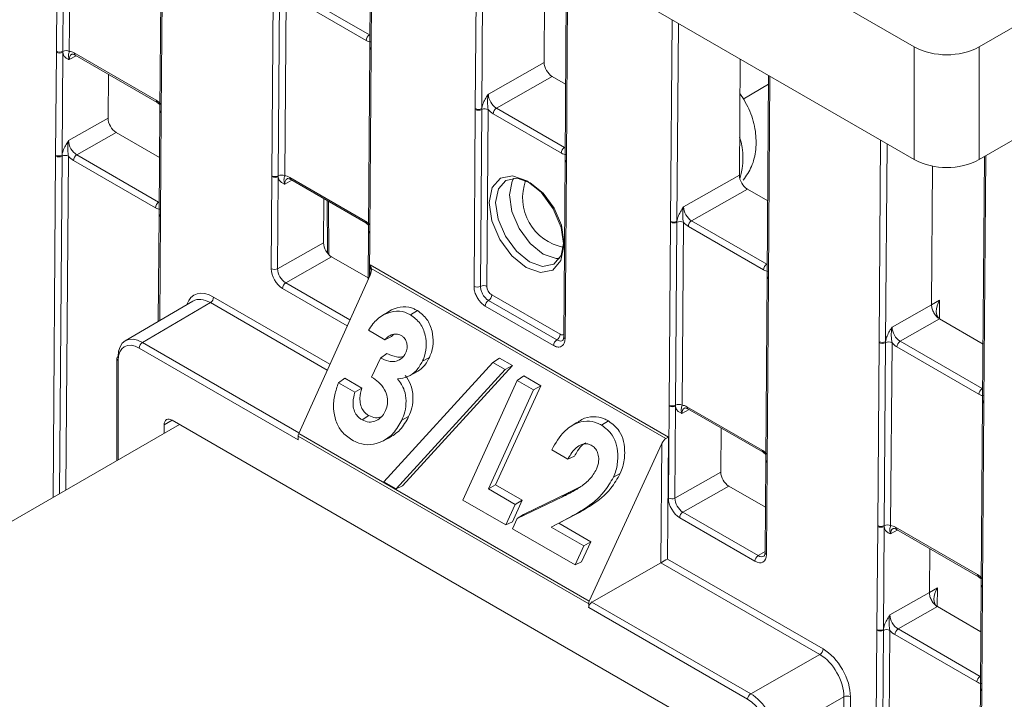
# Model space of a CAD drawing. Header units: millimetres. Extents: x 0 to 2100, y 0 to 1485.
# Tile 80 of 118: x 1359 to 1413, y 976 to 1013. Entities that reach past the tile are written whole.
import ezdxf

# ---------------------------------------------------------------- set-up
doc = ezdxf.new("R2010")
doc.units = ezdxf.units.MM
doc.header["$LTSCALE"] = 5

msp = doc.modelspace()

# ---------------------------------------------------------------- linework, layer by layer
at = {"color": 8, "linetype": 'Continuous', "lineweight": 15}
for p, q in [((1378.895, 1050.381), (1378.603, 1011.545)), ((1384.261, 1008.278), (1384.344, 1019.228)), ((1384.694, 1019.026), (1384.613, 1008.275)), ((1389.292, 1016.372), (1389.209, 1005.422)), ((1394.868, 1002.155), (1394.95, 1013.105)), ((1395.301, 1012.903), (1395.22, 1002.152)), ((1378.505, 1012.286), (1378.535, 1012.303)), ((1362.577, 1011.147), (1362.191, 1010.936)), ((1400.274, 1010.032), (1400.192, 999.082)), ((1406.204, 995.611), (1406.286, 1006.561)), ((1389.112, 1006.163), (1389.141, 1006.18)), ((1406.636, 1006.359), (1406.556, 995.609)), ((1361.31, 987.149), (1361.449, 1005.697)), ((1361.8, 1005.693), (1361.662, 987.352)), ((1362.151, 1005.69), (1362.015, 987.556)), ((1412.004, 1005.713), (1411.903, 992.321)), ((1374.288, 1004.387), (1373.902, 1004.175)), ((1367.052, 1003.196), (1367.081, 1003.213)), ((1376.23, 1000.416), (1376.209, 1003.278)), ((1367.149, 1002.406), (1367.107, 996.759)), ((1378.527, 1001.506), (1378.51, 999.168)), ((1378.536, 999.226), (1378.54, 999.79)), ((1400.095, 999.822), (1400.124, 999.84)), ((1377.296, 996.474), (1373.779, 998.504)), ((1373.956, 998.809), (1377.441, 996.796)), ((1370.038, 998.037), (1376.357, 994.389)), ((1376.212, 994.067), (1369.861, 997.733)), ((1409.487, 997.872), (1409.479, 996.856)), ((1366.175, 995.567), (1374.677, 990.659)), ((1364.849, 994.598), (1364.848, 989.191)), ((1411.806, 993.061), (1411.835, 993.079)), ((1395.877, 991.923), (1395.491, 991.712)), ((1367.785, 991.346), (1367.347, 991.089)), ((1407.213, 985.38), (1406.827, 985.168)), ((1399.632, 983.986), (1400.006, 984.206)), ((1409.369, 982.239), (1409.362, 981.223)), ((1411.688, 977.428), (1411.718, 977.445))]:
    msp.add_line(p, q, dxfattribs=at)
at = {"color": 7, "linetype": 'Continuous', "lineweight": 15}
for p, q in [((1378.821, 1050.338), (1378.53, 1011.647)), ((1452.945, 1035.471), (1411.648, 1011.631)), ((1452.945, 1029.347), (1411.648, 1005.507)), ((1408.112, 1011.631), (1381.596, 1026.939)), ((1361.492, 1011.39), (1361.567, 1021.33)), ((1361.918, 1021.327), (1361.843, 1011.386)), ((1362.269, 1021.323), (1362.194, 1011.383)), ((1408.112, 1005.507), (1381.596, 1020.815)), ((1367.194, 1018.142), (1367.119, 1008.201)), ((1367.267, 1018.039), (1367.192, 1008.099)), ((1388.002, 1010.789), (1388.05, 1017.089)), ((1389.218, 1016.414), (1389.136, 1005.524)), ((1373.204, 1004.629), (1373.278, 1014.569)), ((1373.629, 1014.566), (1373.555, 1004.626)), ((1373.98, 1014.563), (1373.906, 1004.622)), ((1374.425, 1014.641), (1378.505, 1012.286)), ((1378.329, 1011.981), (1374.248, 1014.337)), ((1361.45, 1005.746), (1361.492, 1011.341)), ((1361.492, 1011.341), (1361.492, 1011.39)), ((1361.844, 1011.338), (1361.802, 1005.743)), ((1361.843, 1011.386), (1361.844, 1011.338)), ((1378.529, 1011.598), (1378.454, 1001.658)), ((1378.602, 1011.496), (1378.528, 1001.555)), ((1378.603, 1011.545), (1378.602, 1011.496)), ((1408.112, 1005.507), (1408.112, 1011.631)), ((1411.648, 1011.631), (1411.648, 1005.507)), ((1362.463, 1011.299), (1366.919, 1008.727)), ((1362.515, 1011.183), (1366.971, 1008.61)), ((1384.969, 1009.069), (1388.002, 1010.789)), ((1398.609, 1004.666), (1398.656, 1010.966)), ((1364.317, 1010.143), (1364.299, 1007.751)), ((1388.44, 1010.022), (1385.407, 1008.301)), ((1389.167, 1009.602), (1388.44, 1010.022)), ((1400.201, 1010.074), (1400.119, 999.184)), ((1400.197, 1009.598), (1398.812, 1008.798)), ((1366.971, 1008.61), (1367.121, 1008.494)), ((1367.119, 1008.152), (1367.077, 1002.557)), ((1367.119, 1008.201), (1367.119, 1008.152)), ((1384.189, 998.621), (1384.261, 1008.229)), ((1384.261, 1008.229), (1384.261, 1008.278)), ((1384.612, 1008.226), (1384.54, 998.617)), ((1384.613, 1008.275), (1384.612, 1008.226)), ((1384.963, 1008.222), (1384.891, 998.614)), ((1385.407, 1008.301), (1389.112, 1006.163)), ((1362.158, 1006.536), (1364.299, 1007.751)), ((1367.192, 1008.05), (1367.15, 1002.455)), ((1367.192, 1008.099), (1367.192, 1008.05)), ((1388.935, 1005.858), (1385.231, 1007.997)), ((1364.737, 1006.984), (1362.596, 1005.769)), ((1364.737, 1006.984), (1367.1, 1005.62)), ((1361.449, 1005.697), (1361.45, 1005.746)), ((1361.802, 1005.743), (1361.8, 1005.693)), ((1366.876, 1002.892), (1362.419, 1005.464)), ((1362.596, 1005.769), (1367.052, 1003.196)), ((1389.136, 1005.475), (1389.064, 995.866)), ((1411.93, 1005.67), (1411.83, 992.423)), ((1389.209, 1005.372), (1389.137, 995.764)), ((1389.209, 1005.422), (1389.209, 1005.372)), ((1409.053, 997.617), (1409.11, 1005.155)), ((1373.166, 999.579), (1373.203, 1004.58)), ((1373.203, 1004.58), (1373.204, 1004.629)), ((1373.555, 1004.577), (1373.518, 999.576)), ((1373.555, 1004.626), (1373.555, 1004.577)), ((1374.174, 1004.538), (1378.255, 1002.183)), ((1374.226, 1004.422), (1378.307, 1002.067)), ((1395.576, 1002.946), (1398.609, 1004.666)), ((1399.047, 1003.899), (1396.014, 1002.178)), ((1400.149, 1003.262), (1399.047, 1003.899)), ((1376.029, 1003.382), (1376.011, 1000.99)), ((1376.303, 1000.335), (1376.282, 1003.236)), ((1367.076, 1002.508), (1367.033, 996.715)), ((1367.076, 1002.557), (1367.076, 1002.508)), ((1367.15, 1002.455), (1367.149, 1002.406)), ((1378.307, 1002.067), (1378.457, 1001.95)), ((1394.793, 992.166), (1394.868, 1002.106)), ((1394.868, 1002.106), (1394.868, 1002.155)), ((1395.219, 1002.103), (1395.144, 992.162)), ((1395.22, 1002.152), (1395.219, 1002.103)), ((1395.57, 1002.099), (1395.495, 992.159)), ((1399.918, 999.518), (1395.837, 1001.874)), ((1396.014, 1002.178), (1400.095, 999.822)), ((1378.454, 1001.608), (1378.434, 999.001)), ((1378.528, 1001.555), (1378.527, 1001.506)), ((1373.518, 999.576), (1376.011, 1000.99)), ((1376.449, 1000.223), (1373.956, 998.809)), ((1376.449, 1000.223), (1378.435, 999.076)), ((1378.54, 999.79), (1394.754, 990.429)), ((1394.62, 990.352), (1378.609, 999.595)), ((1378.539, 999.233), (1374.661, 990.623)), ((1400.118, 999.135), (1400.044, 989.194)), ((1400.192, 999.032), (1400.117, 989.092)), ((1400.119, 999.183), (1400.118, 999.134)), ((1400.192, 999.082), (1400.192, 999.032)), ((1385.154, 998.154), (1388.864, 996.012)), ((1368.917, 997.822), (1365.232, 995.657)), ((1369.861, 997.733), (1366.175, 995.567)), ((1388.513, 995.404), (1384.802, 997.546)), ((1384.978, 997.85), (1388.688, 995.708)), ((1406.911, 996.402), (1409.053, 997.617)), ((1409.053, 997.617), (1409.487, 997.872)), ((1379.35, 997.123), (1378.999, 996.889)), ((1379.345, 997.112), (1379.697, 997.347)), ((1380.744, 997.066), (1381.111, 997.3)), ((1409.491, 996.849), (1407.35, 995.634)), ((1409.491, 996.849), (1411.853, 995.485)), ((1379.346, 995.716), (1378.457, 996.229)), ((1379.346, 995.716), (1379.699, 995.885)), ((1379.812, 995.999), (1379.699, 995.885)), ((1374.628, 990.279), (1365.998, 995.261)), ((1406.128, 985.622), (1406.203, 995.562)), ((1406.203, 995.562), (1406.204, 995.611)), ((1406.554, 995.559), (1406.479, 985.619)), ((1406.556, 995.609), (1406.554, 995.559)), ((1406.905, 995.556), (1406.83, 985.615)), ((1411.629, 992.757), (1407.173, 995.33)), ((1407.35, 995.634), (1411.806, 993.061)), ((1379.1, 994.724), (1379.448, 994.967)), ((1381.392, 994.556), (1381.764, 994.75)), ((1364.776, 994.7), (1364.775, 989.149)), ((1378.627, 993.686), (1379.1, 994.724)), ((1379.295, 987.99), (1385.219, 994.482)), ((1386.275, 994.319), (1380.307, 987.779)), ((1385.219, 994.482), (1385.575, 994.723)), ((1385.219, 994.482), (1385.878, 994.102)), ((1385.575, 994.723), (1386.275, 994.319)), ((1385.878, 994.102), (1386.275, 994.319)), ((1385.878, 994.102), (1379.954, 987.609)), ((1380.694, 993.769), (1381.063, 993.951)), ((1386.542, 993.506), (1386.891, 993.751)), ((1386.891, 993.751), (1387.814, 993.218)), ((1376.824, 993.38), (1377.171, 993.626)), ((1376.824, 993.38), (1377.712, 992.867)), ((1377.171, 993.626), (1378.094, 993.093)), ((1383.581, 987.003), (1386.542, 993.506)), ((1387.814, 993.218), (1385.363, 987.834)), ((1386.542, 993.506), (1387.428, 992.995)), ((1387.428, 992.995), (1387.814, 993.218)), ((1377.712, 992.867), (1378.094, 993.093)), ((1387.428, 992.995), (1384.977, 987.611)), ((1394.755, 987.116), (1394.793, 992.116)), ((1394.793, 992.116), (1394.793, 992.166)), ((1395.145, 992.114), (1395.107, 987.113)), ((1395.144, 992.162), (1395.145, 992.114)), ((1395.764, 992.075), (1399.844, 989.72)), ((1411.83, 992.374), (1411.755, 982.433)), ((1411.903, 992.271), (1411.828, 982.331)), ((1411.83, 992.423), (1411.83, 992.373)), ((1411.903, 992.321), (1411.903, 992.271)), ((1378.106, 991.365), (1378.474, 991.599)), ((1380.266, 991.35), (1380.638, 991.545)), ((1395.815, 991.959), (1399.896, 989.603)), ((1368.183, 991.117), (1311.327, 958.294)), ((1367.347, 991.089), (1367.347, 990.634)), ((1397.26, 974.331), (1367.789, 991.344)), ((1389.774, 991.225), (1389.419, 990.988)), ((1391.124, 991.074), (1391.492, 991.308)), ((1374.628, 990.486), (1374.628, 990.279)), ((1390.421, 981.369), (1374.628, 990.486)), ((1374.661, 990.623), (1390.454, 981.506)), ((1397.618, 990.919), (1397.6, 988.527)), ((1379.183, 990.192), (1379.551, 990.374)), ((1394.4, 990.077), (1390.454, 981.506)), ((1394.351, 983.596), (1394.4, 990.077)), ((1394.754, 990.429), (1394.704, 983.798)), ((1389.296, 989.228), (1388.41, 989.739)), ((1389.296, 989.228), (1389.655, 989.394)), ((1399.896, 989.603), (1400.046, 989.487)), ((1400.043, 989.145), (1400.006, 984.144)), ((1400.044, 989.194), (1400.043, 989.145)), ((1400.116, 989.043), (1400.079, 984.042)), ((1400.117, 989.092), (1400.116, 989.043)), ((1391.767, 988.254), (1392.14, 988.449)), ((1395.107, 987.113), (1397.6, 988.527)), ((1379.954, 987.609), (1379.295, 987.99)), ((1379.954, 987.609), (1380.307, 987.779)), ((1384.977, 987.611), (1385.363, 987.834)), ((1385.363, 987.834), (1386.814, 986.997)), ((1384.977, 987.611), (1386.428, 986.773)), ((1386.879, 986.225), (1389.344, 987.414)), ((1388.992, 987.179), (1389.344, 987.414)), ((1389.344, 987.414), (1389.993, 987.751)), ((1398.038, 987.76), (1395.545, 986.345)), ((1398.038, 987.76), (1400.024, 986.613)), ((1385.918, 985.654), (1383.581, 987.003)), ((1386.428, 986.773), (1385.918, 985.654)), ((1386.814, 986.997), (1386.278, 985.819)), ((1386.428, 986.773), (1386.814, 986.997)), ((1386.538, 985.996), (1388.992, 987.179)), ((1386.538, 985.996), (1386.879, 986.225)), ((1389.698, 986.216), (1388.804, 985.742)), ((1389.341, 986.04), (1389.698, 986.216)), ((1395.545, 986.345), (1399.632, 983.986)), ((1385.918, 985.654), (1386.278, 985.819)), ((1386.285, 985.442), (1386.538, 985.996)), ((1389.341, 986.04), (1388.389, 985.535)), ((1388.389, 985.535), (1388.804, 985.742)), ((1388.804, 985.742), (1390.535, 984.742)), ((1399.455, 983.682), (1395.368, 986.041)), ((1389.678, 983.483), (1386.285, 985.442)), ((1388.389, 985.535), (1390.149, 984.519)), ((1406.086, 979.978), (1406.128, 985.573)), ((1406.128, 985.573), (1406.128, 985.622)), ((1406.48, 985.57), (1406.438, 979.975)), ((1406.479, 985.619), (1406.48, 985.57)), ((1407.099, 985.531), (1411.556, 982.959)), ((1407.151, 985.415), (1411.607, 982.843)), ((1390.535, 984.742), (1390.037, 983.649)), ((1390.149, 984.519), (1390.535, 984.742)), ((1390.149, 984.519), (1389.678, 983.483)), ((1408.935, 981.983), (1408.953, 984.375)), ((1389.678, 983.483), (1390.037, 983.649)), ((1390.599, 981.467), (1394.351, 983.596)), ((1402.98, 978.614), (1394.351, 983.596)), ((1394.704, 983.798), (1403.156, 978.919)), ((1411.607, 982.843), (1411.757, 982.726)), ((1411.755, 982.433), (1411.755, 982.384)), ((1406.794, 980.769), (1408.935, 981.983)), ((1408.935, 981.983), (1409.369, 982.239)), ((1411.755, 982.384), (1411.713, 976.79)), ((1411.828, 982.282), (1411.786, 976.687)), ((1411.828, 982.331), (1411.828, 982.282)), ((1390.421, 981.369), (1390.421, 981.162)), ((1390.599, 981.467), (1399.228, 976.486)), ((1399.052, 976.18), (1390.421, 981.162)), ((1409.373, 981.216), (1407.232, 980.001)), ((1409.373, 981.216), (1411.736, 979.852)), ((1405.937, 960.251), (1406.086, 979.929)), ((1406.086, 979.929), (1406.086, 979.978)), ((1406.436, 979.926), (1406.288, 960.248)), ((1406.438, 979.975), (1406.436, 979.926)), ((1406.787, 979.922), (1406.639, 960.245)), ((1407.232, 980.001), (1411.688, 977.428)), ((1411.512, 977.124), (1407.055, 979.697)), ((1399.228, 976.486), (1402.98, 978.614)), ((1411.712, 976.74), (1411.564, 957.063)), ((1411.785, 976.638), (1411.637, 956.961)), ((1411.713, 976.789), (1411.712, 976.74)), ((1411.786, 976.687), (1411.785, 976.638)), ((1404.294, 976.311), (1400.553, 974.189)), ((1404.214, 965.578), (1404.294, 976.311)), ((1404.646, 976.309), (1404.566, 965.575))]:
    msp.add_line(p, q, dxfattribs=at)
at = {"color": 7, "linetype": 'Continuous', "lineweight": 15, "flags": 128}
for points in [[(1387.028, 999.646), (1386.252, 1000.274), (1385.597, 1001.165), (1385.162, 1002.183), (1385.014, 1003.174), (1385.176, 1003.986), (1385.622, 1004.497), (1386.285, 1004.627), (1387.064, 1004.357), (1387.84, 1003.729), (1388.495, 1002.838), (1388.929, 1001.82), (1389.077, 1000.829), (1388.916, 1000.016), (1388.47, 999.506), (1387.807, 999.376), (1387.028, 999.646)], [(1387.237, 1004.252), (1386.526, 1004.498), (1385.921, 1004.379), (1385.514, 1003.913), (1385.366, 1003.171), (1385.501, 1002.267), (1385.898, 1001.337), (1386.496, 1000.523), (1387.205, 999.95), (1387.916, 999.704), (1388.521, 999.823), (1388.928, 1000.289), (1389.076, 1001.03), (1388.941, 1001.935), (1388.544, 1002.865), (1387.946, 1003.678), (1387.237, 1004.252)]]:
    msp.add_lwpolyline(points, dxfattribs=at)
at = {"color": 8, "linetype": 'Continuous', "lineweight": 15, "flags": 128}
for points in [[(1387.943, 1000.376), (1387.237, 1000.948), (1386.641, 1001.758), (1386.246, 1002.685), (1386.111, 1003.587), (1386.258, 1004.326), (1386.358, 1004.502)], [(1388.839, 1000.128), (1388.652, 1000.131), (1387.943, 1000.376)]]:
    msp.add_lwpolyline(points, dxfattribs=at)
at = {"color": 7, "linetype": 'Continuous', "lineweight": 15}
for centre, radius, start, end in [((1378.713, 1011.962), 0.385, 122.6294, 177.0819), ((1361.671, 1011.734), 0.388, 242.5867, 296.3594), ((1361.67, 1011.685), 0.388, 242.571, 296.5642), ((1362.016, 1011.039), 0.388, 62.5867, 116.3594), ((1409.88, 1015.043), 3.843, 242.6097, 297.3903), ((1384.44, 1008.622), 0.388, 242.571, 296.5642), ((1384.44, 1008.573), 0.388, 242.5867, 296.3594), ((1384.784, 1007.878), 0.388, 62.5867, 116.3594), ((1385.615, 1007.977), 0.385, 122.6294, 177.0819), ((1389.319, 1005.839), 0.385, 122.6294, 177.0819), ((1361.628, 1006.041), 0.388, 242.5867, 296.3594), ((1361.628, 1006.09), 0.388, 242.571, 296.5642), ((1361.973, 1005.346), 0.388, 62.5867, 116.3594), ((1362.803, 1005.445), 0.385, 122.6294, 177.0819), ((1409.88, 1008.919), 3.843, 242.6097, 297.3903), ((1373.382, 1004.924), 0.388, 242.571, 296.5642), ((1373.382, 1004.973), 0.388, 242.5867, 296.3594), ((1373.727, 1004.278), 0.388, 62.5867, 116.3594), ((1389.584, 1003.441), 2.754, 160.1933, 258.9314), ((1367.26, 1002.872), 0.385, 122.6294, 177.0819), ((1395.047, 1002.499), 0.388, 242.571, 296.5642), ((1395.046, 1002.45), 0.388, 242.5867, 296.3594), ((1395.391, 1001.755), 0.388, 62.5867, 116.3594), ((1396.222, 1001.854), 0.385, 122.6294, 177.0819), ((1373.344, 999.923), 0.388, 242.571, 296.5642), ((1400.302, 999.498), 0.385, 122.6294, 177.0819), ((1374.163, 998.485), 0.385, 122.6294, 177.0819), ((1384.367, 998.965), 0.388, 242.5867, 296.3594), ((1384.712, 998.27), 0.388, 62.5867, 116.3594), ((1369.654, 998.057), 0.385, 302.6294, 357.0819), ((1384.769, 998.173), 0.385, 302.8364, 357.0657), ((1385.187, 997.526), 0.385, 122.8364, 177.0657), ((1388.48, 996.031), 0.385, 302.8364, 357.0657), ((1366.382, 995.244), 0.384, 122.6055, 177.3945), ((1388.897, 995.384), 0.385, 122.8364, 177.0657), ((1406.382, 995.906), 0.388, 242.5867, 296.3594), ((1406.382, 995.955), 0.388, 242.571, 296.5642), ((1406.726, 995.211), 0.388, 62.5867, 116.3594), ((1407.557, 995.31), 0.385, 122.6294, 177.0819), ((1364.9, 994.688), 0.125, 114.8811, 174.4692), ((1412.013, 992.738), 0.385, 122.6294, 177.0819), ((1394.972, 992.51), 0.388, 242.5867, 296.3594), ((1394.971, 992.461), 0.388, 242.571, 296.5642), ((1395.316, 991.815), 0.388, 62.5867, 116.3594), ((1394.934, 987.46), 0.388, 242.571, 296.5642), ((1395.752, 986.021), 0.385, 122.6294, 177.0819), ((1406.652, 985.271), 0.388, 62.5867, 116.3594), ((1406.307, 985.966), 0.388, 242.5867, 296.3594), ((1406.307, 985.917), 0.388, 242.571, 296.5642), ((1399.839, 983.662), 0.385, 122.6294, 177.0819), ((1406.264, 980.322), 0.388, 242.571, 296.5642), ((1406.264, 980.273), 0.388, 242.5867, 296.3594), ((1406.609, 979.578), 0.388, 62.5867, 116.3594), ((1407.439, 979.677), 0.385, 122.6294, 177.0819), ((1402.772, 978.938), 0.385, 302.6294, 357.0819), ((1411.896, 977.104), 0.385, 122.6294, 177.0819), ((1399.435, 976.163), 0.384, 122.6055, 177.3945), ((1404.467, 975.965), 0.388, 62.5755, 116.5648)]:
    msp.add_arc(centre, radius, start, end, dxfattribs=at)
at = {"color": 8, "linetype": 'Continuous', "lineweight": 15}
for centre, radius, start, end in [((1378.652, 1011.608), 0.123, 184.8665, 246.4025), ((1378.652, 1011.657), 0.123, 184.8453, 246.4236), ((1362.586, 1011.285), 0.124, 173.2493, 234.7704), ((1367.043, 1008.712), 0.125, 173.2757, 234.4847), ((1367.241, 1008.212), 0.123, 184.8665, 246.4025), ((1367.241, 1008.163), 0.123, 184.9027, 246.4183), ((1395.036, 1005.575), 3.769, 342.8599, 17.7957), ((1389.255, 1005.532), 0.119, 183.8618, 247.4071), ((1389.255, 1005.483), 0.119, 183.8858, 247.3832), ((1374.294, 1004.522), 0.121, 172.2826, 235.737), ((1367.199, 1002.519), 0.123, 184.8665, 246.4025), ((1367.199, 1002.568), 0.123, 184.8453, 246.4237), ((1378.375, 1002.167), 0.121, 172.2725, 235.8365), ((1378.577, 1001.668), 0.123, 184.8665, 246.4025), ((1378.576, 1001.619), 0.123, 184.743, 246.4333), ((1400.238, 999.143), 0.119, 183.8858, 247.3832), ((1400.238, 999.192), 0.119, 183.8618, 247.4071), ((1389.183, 995.875), 0.119, 183.8858, 247.3832), ((1364.899, 994.711), 0.123, 185.0394, 246.2632), ((1395.887, 992.061), 0.124, 173.2493, 234.7704), ((1411.953, 992.433), 0.123, 184.8453, 246.4237), ((1411.952, 992.384), 0.123, 184.8665, 246.4025), ((1399.968, 989.705), 0.125, 173.2757, 234.4847), ((1400.162, 989.153), 0.119, 183.8815, 247.4051), ((1400.163, 989.202), 0.119, 183.8858, 247.3832), ((1407.223, 985.517), 0.124, 173.2493, 234.7704), ((1400.125, 984.152), 0.119, 183.8618, 247.4071), ((1411.679, 982.944), 0.125, 173.2757, 234.4847), ((1411.877, 982.444), 0.123, 184.8665, 246.4025), ((1411.877, 982.395), 0.123, 184.9027, 246.4183), ((1411.835, 976.751), 0.123, 184.8665, 246.4025), ((1411.835, 976.8), 0.123, 184.8453, 246.4236)]:
    msp.add_arc(centre, radius, start, end, dxfattribs=at)
at = {"color": 7, "linetype": 'Continuous', "lineweight": 15}
for centre, major_axis, ratio, start_param, end_param in [((1378.334, 1012.699), (-0.432, 0.761), 0.582353, 2.360715, 2.809077), ((1362.458, 1010.582), (-0.432, 0.761), 0.582353, 5.502308, 5.950669), ((1388.444, 1010.534), (-0.308, 0.544), 0.582442, 0.78992, 2.360641), ((1366.914, 1008.009), (-0.432, 0.761), 0.582442, 5.053872, 5.502233), ((1385.413, 1008.814), (-0.308, 0.544), 0.58649, 0.789937, 2.360657), ((1385.236, 1008.714), (-0.432, 0.761), 0.582442, 1.912279, 2.360641), ((1364.741, 1007.496), (-0.308, 0.544), 0.582442, 0.78992, 2.360641), ((1362.601, 1006.282), (-0.308, 0.544), 0.58649, 0.789937, 2.360657), ((1362.424, 1006.182), (-0.432, 0.761), 0.582442, 1.912279, 2.360641), ((1388.941, 1006.576), (-0.432, 0.761), 0.582353, 2.360715, 2.809077), ((1374.169, 1003.821), (-0.432, 0.761), 0.582353, 5.502308, 5.950669), ((1399.051, 1004.411), (-0.308, 0.544), 0.582442, 0.78992, 2.360641), ((1366.881, 1003.609), (-0.432, 0.761), 0.582353, 2.360715, 2.809077), ((1396.02, 1002.691), (-0.308, 0.544), 0.58649, 0.789937, 2.360657), ((1378.249, 1001.465), (-0.432, 0.761), 0.582442, 5.053872, 5.502233), ((1395.843, 1002.591), (-0.432, 0.761), 0.582442, 1.912279, 2.360641), ((1376.453, 1000.735), (-0.308, 0.544), 0.582442, 0.78992, 2.360641), ((1373.784, 999.222), (-0.432, 0.761), 0.582442, 0.78992, 2.360641), ((1373.961, 999.322), (-0.308, 0.544), 0.58649, 0.789937, 2.360657), ((1378.361, 999.332), (0.168, 0.398), 0.469186, 4.662884, 5.614088), ((1378.363, 999.689), (-0.176, 0.307), 0.57481, 4.099282, 4.710147), ((1399.923, 1000.236), (-0.432, 0.761), 0.582353, 2.360715, 2.809077), ((1385.156, 998.461), (-0.185, 0.326), 0.582442, 0.78992, 2.360641), ((1370.025, 996.295), (-1.048, 1.849), 0.582353, 5.502308, 6.778889), ((1369.848, 996.194), (-0.922, 1.633), 0.582334, 5.503486, 6.293204), ((1409.933, 997.619), (0.444, 0.769), 0.577335, 1.575127, 3.137194), ((1407.355, 996.148), (-0.308, 0.544), 0.58649, 0.789937, 2.360657), ((1366.175, 994.036), (-0.939, 1.623), 0.578053, 5.497257, 7.067901), ((1365.998, 993.934), (-0.812, 1.407), 0.577382, 5.49783, 7.068474), ((1407.178, 996.047), (-0.432, 0.761), 0.582442, 1.912279, 2.360641), ((1411.635, 993.475), (-0.432, 0.761), 0.582353, 2.360715, 2.809077), ((1395.758, 991.358), (-0.432, 0.761), 0.582353, 5.502308, 5.950669), ((1367.789, 990.834), (-0.312, 0.541), 0.577382, 5.49783, 7.068627), ((1374.804, 990.589), (0.123, 0.217), 0.572278, 1.732272, 2.351864), ((1394.575, 989.972), (0.168, 0.398), 0.469186, 0.552633, 1.503838), ((1394.577, 990.329), (0.251, 0.144), 0.003849, 4.880356, 5.491221), ((1399.839, 989.002), (-0.432, 0.761), 0.582442, 5.053872, 5.502233), ((1398.042, 988.272), (-0.308, 0.544), 0.582442, 0.78992, 2.360641), ((1395.374, 986.759), (-0.432, 0.761), 0.582442, 0.78992, 2.360641), ((1395.55, 986.859), (-0.308, 0.544), 0.58649, 0.789937, 2.360657), ((1407.094, 984.814), (-0.432, 0.761), 0.582353, 5.502308, 5.950669), ((1399.46, 984.399), (-0.432, 0.761), 0.582353, 2.360715, 3.931436), ((1394.528, 983.698), (0.251, 0.144), 0.003849, 3.929151, 5.491221), ((1411.55, 982.241), (-0.432, 0.761), 0.582442, 5.053872, 5.502233), ((1409.815, 981.986), (0.444, 0.769), 0.577335, 1.575124, 3.137194), ((1390.599, 981.47), (0.127, 0.216), 0.582442, 1.740923, 2.360515), ((1390.599, 981.263), (0.127, 0.216), 0.582442, 0.789719, 2.360515), ((1407.237, 980.514), (-0.308, 0.544), 0.58649, 0.789937, 2.360657), ((1407.061, 980.414), (-0.432, 0.761), 0.582442, 1.912279, 2.360641), ((1403.143, 977.176), (-1.048, 1.848), 0.582442, 3.931589, 5.502233), ((1402.966, 977.076), (-0.925, 1.631), 0.583791, 3.931595, 5.502239), ((1411.517, 977.841), (-0.432, 0.761), 0.582353, 2.360715, 2.809077), ((1399.052, 974.853), (-0.812, 1.407), 0.577382, 3.927186, 5.49783), ((1399.228, 974.955), (-0.936, 1.625), 0.576709, 3.927777, 5.498421)]:
    msp.add_ellipse(centre, major_axis=major_axis, ratio=ratio, start_param=start_param, end_param=end_param, dxfattribs=at)
at = {"color": 8, "linetype": 'Continuous', "lineweight": 15}
for centre, major_axis, ratio, start_param, end_param in [((1362.634, 1010.682), (-0.312, 0.542), 0.582321, 6.272393, 7.069493), ((1374.346, 1003.921), (-0.312, 0.542), 0.582321, 6.272393, 7.069493), ((1388.866, 996.319), (-0.185, 0.326), 0.582353, 2.360715, 3.212762), ((1395.935, 991.458), (-0.312, 0.542), 0.582321, 6.272393, 7.069493), ((1407.27, 984.914), (-0.312, 0.542), 0.582321, 6.272393, 7.069493), ((1399.637, 984.5), (-0.305, 0.546), 0.582285, 2.36425, 3.154505)]:
    msp.add_ellipse(centre, major_axis=major_axis, ratio=ratio, start_param=start_param, end_param=end_param, dxfattribs=at)
at = {"color": 7, "linetype": 'Continuous', "lineweight": 15}
for points, knots in [([(1362.191, 1010.936), (1362.19, 1010.937), (1362.17, 1010.945), (1362.098, 1010.977), (1361.98, 1011.043), (1361.873, 1011.167), (1361.852, 1011.29), (1361.844, 1011.338)], [0, 0, 0, 0, 0.005551, 0.123014, 0.446974, 0.782817, 1, 1, 1, 1]), ([(1362.191, 1010.936), (1362.19, 1010.938), (1362.181, 1010.965), (1362.154, 1011.055), (1362.147, 1011.171), (1362.159, 1011.265), (1362.184, 1011.349), (1362.194, 1011.383)], [0, 0, 0, 0, 0.006601, 0.146171, 0.501239, 0.799231, 1, 1, 1, 1]), ([(1378.53, 1011.647), (1378.53, 1011.635), (1378.529, 1011.618), (1378.529, 1011.602), (1378.529, 1011.598)], [0, 0, 0, 0, 0.73522, 1, 1, 1, 1]), ([(1362.328, 1011.223), (1362.331, 1011.226), (1362.341, 1011.235), (1362.393, 1011.24), (1362.478, 1011.2), (1362.515, 1011.183)], [0, 0, 0, 0, 0.2024162, 0.6503478, 1, 1, 1, 1]), ([(1384.613, 1008.275), (1384.623, 1008.333), (1384.646, 1008.48), (1384.755, 1008.725), (1384.876, 1008.924), (1384.948, 1009.036), (1384.969, 1009.067), (1384.969, 1009.069)], [0, 0, 0, 0, 0.217183, 0.553026, 0.876986, 0.994449, 1, 1, 1, 1]), ([(1384.969, 1009.069), (1384.969, 1009.067), (1384.959, 1009.029), (1384.931, 1008.893), (1384.921, 1008.665), (1384.93, 1008.416), (1384.954, 1008.278), (1384.963, 1008.222)], [0, 0, 0, 0, 0.006601, 0.146171, 0.501239, 0.799231, 1, 1, 1, 1]), ([(1398.823, 1004.393), (1398.986, 1004.631), (1399.33, 1005.134), (1399.538, 1006.064), (1399.515, 1007.083), (1399.24, 1008.146), (1398.84, 1008.786), (1398.642, 1009.104)], [0, 0, 0, 0, 0.172468, 0.363109, 0.562894, 0.783287, 1, 1, 1, 1]), ([(1361.802, 1005.743), (1361.811, 1005.801), (1361.834, 1005.948), (1361.943, 1006.192), (1362.064, 1006.392), (1362.137, 1006.504), (1362.157, 1006.535), (1362.158, 1006.536)], [0, 0, 0, 0, 0.217183, 0.553026, 0.876986, 0.994449, 1, 1, 1, 1]), ([(1362.158, 1006.536), (1362.157, 1006.535), (1362.147, 1006.496), (1362.119, 1006.361), (1362.109, 1006.132), (1362.119, 1005.883), (1362.142, 1005.746), (1362.151, 1005.69)], [0, 0, 0, 0, 0.0066012, 0.1461709, 0.5012392, 0.7992313, 1, 1, 1, 1]), ([(1389.136, 1005.524), (1389.136, 1005.512), (1389.136, 1005.495), (1389.136, 1005.479), (1389.136, 1005.475)], [0, 0, 0, 0, 0.735132, 1, 1, 1, 1]), ([(1373.902, 1004.175), (1373.901, 1004.176), (1373.882, 1004.185), (1373.81, 1004.216), (1373.691, 1004.282), (1373.585, 1004.407), (1373.564, 1004.529), (1373.555, 1004.577)], [0, 0, 0, 0, 0.005551, 0.123014, 0.446974, 0.782817, 1, 1, 1, 1]), ([(1373.906, 1004.622), (1373.896, 1004.588), (1373.87, 1004.504), (1373.859, 1004.41), (1373.866, 1004.294), (1373.892, 1004.204), (1373.902, 1004.177), (1373.902, 1004.175)], [0, 0, 0, 0, 0.200769, 0.498761, 0.853829, 0.993399, 1, 1, 1, 1]), ([(1374.039, 1004.463), (1374.042, 1004.465), (1374.053, 1004.474), (1374.105, 1004.479), (1374.189, 1004.44), (1374.226, 1004.422)], [0, 0, 0, 0, 0.202416, 0.650348, 1, 1, 1, 1]), ([(1395.22, 1002.152), (1395.229, 1002.21), (1395.252, 1002.357), (1395.361, 1002.602), (1395.482, 1002.801), (1395.555, 1002.913), (1395.575, 1002.944), (1395.576, 1002.946)], [0, 0, 0, 0, 0.217183, 0.553026, 0.876986, 0.994449, 1, 1, 1, 1]), ([(1395.576, 1002.946), (1395.576, 1002.944), (1395.565, 1002.906), (1395.537, 1002.77), (1395.528, 1002.542), (1395.537, 1002.292), (1395.56, 1002.155), (1395.57, 1002.099)], [0, 0, 0, 0, 0.006601, 0.146171, 0.501239, 0.799231, 1, 1, 1, 1]), ([(1378.454, 1001.658), (1378.454, 1001.646), (1378.454, 1001.629), (1378.454, 1001.613), (1378.454, 1001.609)], [0, 0, 0, 0, 0.700663, 1, 1, 1, 1]), ([(1384.802, 997.546), (1384.763, 997.571), (1384.655, 997.641), (1384.501, 997.8), (1384.356, 998.013), (1384.248, 998.248), (1384.194, 998.461), (1384.19, 998.582), (1384.189, 998.621)], [0, 0, 0, 0, 0.121117, 0.335616, 0.500056, 0.684519, 0.899008, 1, 1, 1, 1]), ([(1384.54, 998.617), (1384.541, 998.59), (1384.544, 998.503), (1384.582, 998.351), (1384.659, 998.184), (1384.763, 998.031), (1384.872, 997.918), (1384.95, 997.868), (1384.978, 997.85)], [0, 0, 0, 0, 0.100993, 0.315482, 0.499944, 0.664383, 0.878882, 1, 1, 1, 1]), ([(1379.697, 997.347), (1379.908, 997.422), (1380.327, 997.571), (1380.814, 997.46), (1381.054, 997.331), (1381.111, 997.3)], [0, 0, 0, 0, 0.436912, 0.865965, 1, 1, 1, 1]), ([(1409.487, 996.851), (1409.431, 996.892), (1409.318, 996.975), (1409.174, 997.176), (1409.073, 997.404), (1409.059, 997.546), (1409.053, 997.617)], [0, 0, 0, 0, 0.245899, 0.497266, 0.748633, 1, 1, 1, 1]), ([(1378.457, 996.229), (1378.533, 996.347), (1378.673, 996.563), (1378.963, 996.884), (1379.2, 997.026), (1379.345, 997.112)], [0, 0, 0, 0, 0.318666, 0.582752, 1, 1, 1, 1]), ([(1379.345, 997.112), (1379.556, 997.187), (1379.973, 997.335), (1380.453, 997.222), (1380.689, 997.096), (1380.744, 997.066)], [0, 0, 0, 0, 0.441857, 0.869753, 1, 1, 1, 1]), ([(1380.744, 997.066), (1380.93, 996.928), (1381.289, 996.663), (1381.556, 995.996), (1381.623, 995.313), (1381.511, 994.829), (1381.408, 994.593), (1381.392, 994.556)], [0, 0, 0, 0, 0.272427, 0.524012, 0.744205, 0.959718, 1, 1, 1, 1]), ([(1381.111, 997.3), (1381.3, 997.161), (1381.662, 996.893), (1381.932, 996.218), (1382, 995.527), (1381.887, 995.032), (1381.782, 994.79), (1381.764, 994.75)], [0, 0, 0, 0, 0.271456, 0.521674, 0.7413, 0.95722, 1, 1, 1, 1]), ([(1406.556, 995.609), (1406.565, 995.666), (1406.588, 995.813), (1406.697, 996.058), (1406.818, 996.257), (1406.89, 996.369), (1406.911, 996.4), (1406.911, 996.402)], [0, 0, 0, 0, 0.217183, 0.553026, 0.876986, 0.994449, 1, 1, 1, 1]), ([(1406.911, 996.402), (1406.911, 996.4), (1406.901, 996.362), (1406.873, 996.226), (1406.863, 995.998), (1406.872, 995.749), (1406.896, 995.611), (1406.905, 995.556)], [0, 0, 0, 0, 0.0066012, 0.1461709, 0.5012392, 0.7992313, 1, 1, 1, 1]), ([(1380.228, 995.95), (1380.141, 995.986), (1379.969, 996.055), (1379.69, 995.993), (1379.48, 995.866), (1379.379, 995.753), (1379.346, 995.716)], [0, 0, 0, 0, 0.29798, 0.584523, 0.863162, 1, 1, 1, 1]), ([(1380.472, 994.993), (1380.503, 995.078), (1380.562, 995.235), (1380.555, 995.478), (1380.492, 995.69), (1380.376, 995.854), (1380.274, 995.92), (1380.228, 995.95)], [0, 0, 0, 0, 0.230547, 0.425691, 0.620121, 0.829242, 1, 1, 1, 1]), ([(1389.063, 995.867), (1389.058, 995.82), (1389.049, 995.727), (1389.019, 995.687), (1389.006, 995.683), (1389.002, 995.681)], [0, 0, 0, 0, 0.399612, 0.795838, 1, 1, 1, 1]), ([(1389.137, 995.764), (1389.134, 995.72), (1389.127, 995.598), (1389.066, 995.454), (1388.953, 995.349), (1388.804, 995.307), (1388.647, 995.334), (1388.545, 995.387), (1388.513, 995.404)], [0, 0, 0, 0, 0.121117, 0.335616, 0.500056, 0.684519, 0.899008, 1, 1, 1, 1]), ([(1379.1, 994.724), (1379.25, 994.658), (1379.499, 994.548), (1379.864, 994.52), (1380.15, 994.617), (1380.359, 994.785), (1380.441, 994.936), (1380.472, 994.993)], [0, 0, 0, 0, 0.326846, 0.543761, 0.718671, 0.894704, 1, 1, 1, 1]), ([(1379.448, 994.967), (1379.621, 994.894), (1379.881, 994.783), (1380.198, 994.75), (1380.313, 994.802), (1380.336, 994.812)], [0, 0, 0, 0, 0.617791, 0.922688, 1, 1, 1, 1]), ([(1381.764, 994.75), (1381.658, 994.555), (1381.469, 994.209), (1381.164, 994.03), (1381.031, 993.952)], [0, 0, 0, 0, 0.562119, 1, 1, 1, 1]), ([(1381.392, 994.556), (1381.287, 994.371), (1381.081, 994.009), (1380.581, 993.665), (1380.225, 993.617), (1380.038, 993.592)], [0, 0, 0, 0, 0.331741, 0.648832, 1, 1, 1, 1]), ([(1379.385, 991.874), (1379.427, 991.994), (1379.511, 992.23), (1379.484, 992.635), (1379.329, 993.056), (1379.023, 993.423), (1378.756, 993.601), (1378.627, 993.686)], [0, 0, 0, 0, 0.1581841, 0.3130788, 0.5074257, 0.7634313, 1, 1, 1, 1]), ([(1380.45, 993.773), (1380.557, 993.621), (1380.784, 993.298), (1380.9, 992.663), (1380.84, 992.047), (1380.701, 991.701), (1380.638, 991.545)], [0, 0, 0, 0, 0.256118, 0.545229, 0.795079, 1, 1, 1, 1]), ([(1377.546, 990.274), (1377.35, 990.413), (1376.989, 990.667), (1376.655, 991.292), (1376.527, 991.99), (1376.592, 992.715), (1376.749, 993.165), (1376.824, 993.38)], [0, 0, 0, 0, 0.231451, 0.4245, 0.617476, 0.817752, 1, 1, 1, 1]), ([(1380.038, 993.592), (1380.178, 993.396), (1380.422, 993.054), (1380.52, 992.393), (1380.459, 991.828), (1380.324, 991.496), (1380.266, 991.35)], [0, 0, 0, 0, 0.326708, 0.569142, 0.811406, 1, 1, 1, 1]), ([(1377.712, 992.867), (1377.667, 992.687), (1377.594, 992.392), (1377.63, 991.975), (1377.757, 991.67), (1377.934, 991.476), (1378.061, 991.394), (1378.106, 991.365)], [0, 0, 0, 0, 0.303482, 0.499755, 0.696163, 0.891114, 1, 1, 1, 1]), ([(1378.094, 993.093), (1378.048, 992.913), (1377.972, 992.619), (1378.004, 992.206), (1378.126, 991.906), (1378.299, 991.711), (1378.426, 991.63), (1378.474, 991.599)], [0, 0, 0, 0, 0.306848, 0.500346, 0.694084, 0.885082, 1, 1, 1, 1]), ([(1395.491, 991.712), (1395.491, 991.713), (1395.471, 991.721), (1395.399, 991.753), (1395.28, 991.819), (1395.174, 991.943), (1395.153, 992.066), (1395.145, 992.114)], [0, 0, 0, 0, 0.005551, 0.123014, 0.446974, 0.782817, 1, 1, 1, 1]), ([(1395.491, 991.712), (1395.491, 991.713), (1395.481, 991.741), (1395.455, 991.831), (1395.448, 991.947), (1395.46, 992.041), (1395.485, 992.125), (1395.495, 992.159)], [0, 0, 0, 0, 0.0066012, 0.1461709, 0.5012392, 0.7992313, 1, 1, 1, 1]), ([(1378.106, 991.365), (1378.229, 991.311), (1378.45, 991.214), (1378.805, 991.279), (1379.097, 991.446), (1379.286, 991.672), (1379.361, 991.825), (1379.385, 991.874)], [0, 0, 0, 0, 0.27586, 0.493193, 0.710382, 0.907387, 1, 1, 1, 1]), ([(1378.474, 991.599), (1378.594, 991.548), (1378.808, 991.457), (1379.089, 991.487), (1379.213, 991.566), (1379.242, 991.584)], [0, 0, 0, 0, 0.493988, 0.881793, 1, 1, 1, 1]), ([(1380.638, 991.545), (1380.496, 991.283), (1380.216, 990.771), (1379.764, 990.503), (1379.543, 990.372)], [0, 0, 0, 0, 0.509771, 1, 1, 1, 1]), ([(1389.78, 991.194), (1389.866, 991.26), (1390.142, 991.471), (1390.671, 991.569), (1391.163, 991.483), (1391.414, 991.349), (1391.492, 991.308)], [0, 0, 0, 0, 0.16294, 0.521189, 0.852237, 1, 1, 1, 1]), ([(1395.628, 991.999), (1395.631, 992.002), (1395.642, 992.011), (1395.694, 992.016), (1395.778, 991.976), (1395.815, 991.959)], [0, 0, 0, 0, 0.2024162, 0.6503478, 1, 1, 1, 1]), ([(1380.266, 991.35), (1380.125, 991.097), (1379.847, 990.598), (1379.212, 990.163), (1378.557, 989.977), (1377.99, 990.047), (1377.672, 990.21), (1377.546, 990.274)], [0, 0, 0, 0, 0.229795, 0.453565, 0.653207, 0.862744, 1, 1, 1, 1]), ([(1388.41, 989.739), (1388.619, 990.096), (1388.959, 990.676), (1389.666, 991.177), (1390.298, 991.34), (1390.793, 991.249), (1391.045, 991.116), (1391.124, 991.074)], [0, 0, 0, 0, 0.322474, 0.525158, 0.728399, 0.914277, 1, 1, 1, 1]), ([(1391.124, 991.074), (1391.336, 990.915), (1391.696, 990.645), (1391.966, 989.986), (1392.025, 989.322), (1391.955, 988.722), (1391.816, 988.375), (1391.767, 988.254)], [0, 0, 0, 0, 0.279481, 0.473593, 0.667573, 0.883774, 1, 1, 1, 1]), ([(1391.492, 991.308), (1391.706, 991.147), (1392.07, 990.874), (1392.343, 990.206), (1392.402, 989.532), (1392.33, 988.923), (1392.189, 988.572), (1392.14, 988.449)], [0, 0, 0, 0, 0.279039, 0.473139, 0.667091, 0.883724, 1, 1, 1, 1]), ([(1390.562, 989.984), (1390.481, 990.02), (1390.317, 990.091), (1390.022, 990.034), (1389.713, 989.845), (1389.467, 989.548), (1389.344, 989.317), (1389.296, 989.228)], [0, 0, 0, 0, 0.176731, 0.355168, 0.567602, 0.832163, 1, 1, 1, 1]), ([(1390.266, 990.118), (1390.213, 990.09), (1390.036, 989.996), (1389.831, 989.725), (1389.706, 989.491), (1389.655, 989.394)], [0, 0, 0, 0, 0.202055, 0.667879, 1, 1, 1, 1]), ([(1390.843, 988.683), (1390.896, 988.83), (1390.985, 989.078), (1390.957, 989.444), (1390.855, 989.725), (1390.702, 989.893), (1390.596, 989.962), (1390.562, 989.984)], [0, 0, 0, 0, 0.29551, 0.499318, 0.702967, 0.906044, 1, 1, 1, 1]), ([(1388.992, 987.179), (1389.212, 987.288), (1389.623, 987.491), (1390.204, 987.864), (1390.62, 988.268), (1390.789, 988.583), (1390.843, 988.683)], [0, 0, 0, 0, 0.316545, 0.592266, 0.870218, 1, 1, 1, 1]), ([(1392.14, 988.449), (1391.979, 988.17), (1391.57, 987.462), (1390.676, 986.756), (1389.995, 986.38), (1389.698, 986.216)], [0, 0, 0, 0, 0.268788, 0.681769, 1, 1, 1, 1]), ([(1391.767, 988.254), (1391.606, 987.975), (1391.197, 987.27), (1390.307, 986.573), (1389.632, 986.2), (1389.341, 986.04)], [0, 0, 0, 0, 0.2707867, 0.6852269, 1, 1, 1, 1]), ([(1406.827, 985.168), (1406.826, 985.169), (1406.806, 985.178), (1406.734, 985.209), (1406.616, 985.275), (1406.509, 985.4), (1406.488, 985.522), (1406.48, 985.57)], [0, 0, 0, 0, 0.0055506, 0.1230141, 0.4469737, 0.7828174, 1, 1, 1, 1]), ([(1406.827, 985.168), (1406.827, 985.17), (1406.817, 985.197), (1406.791, 985.287), (1406.783, 985.403), (1406.795, 985.497), (1406.82, 985.581), (1406.83, 985.615)], [0, 0, 0, 0, 0.006601, 0.146171, 0.501239, 0.799231, 1, 1, 1, 1]), ([(1406.964, 985.456), (1406.967, 985.458), (1406.978, 985.467), (1407.03, 985.472), (1407.114, 985.433), (1407.151, 985.415)], [0, 0, 0, 0, 0.2024162, 0.6503478, 1, 1, 1, 1]), ([(1400.006, 984.144), (1400.001, 984.1), (1399.993, 984.01), (1399.961, 983.965), (1399.949, 983.961), (1399.945, 983.959)], [0, 0, 0, 0, 0.373246, 0.763726, 1, 1, 1, 1]), ([(1409.369, 981.218), (1409.313, 981.259), (1409.2, 981.341), (1409.056, 981.543), (1408.955, 981.771), (1408.942, 981.913), (1408.935, 981.983)], [0, 0, 0, 0, 0.245899, 0.497266, 0.748633, 1, 1, 1, 1]), ([(1406.438, 979.975), (1406.447, 980.033), (1406.47, 980.18), (1406.579, 980.425), (1406.7, 980.624), (1406.773, 980.736), (1406.793, 980.767), (1406.794, 980.769)], [0, 0, 0, 0, 0.217183, 0.553026, 0.876986, 0.994449, 1, 1, 1, 1]), ([(1406.794, 980.769), (1406.793, 980.767), (1406.783, 980.728), (1406.755, 980.593), (1406.745, 980.365), (1406.755, 980.115), (1406.778, 979.978), (1406.787, 979.922)], [0, 0, 0, 0, 0.006601, 0.146171, 0.501239, 0.799231, 1, 1, 1, 1])]:
    msp.add_open_spline(points, degree=3, knots=knots, dxfattribs=at)
at = {"color": 8, "linetype": 'Continuous', "lineweight": 15}
msp.add_open_spline([(1388.688, 995.708), (1388.712, 995.695), (1388.785, 995.657), (1388.894, 995.642), (1388.977, 995.654), (1389.003, 995.679), (1389.004, 995.679)], degree=3, knots=[0, 0, 0, 0, 0.2002172, 0.6254395, 0.9911314, 1, 1, 1, 1], dxfattribs=at)

doc.saveas('drawing.dxf')
